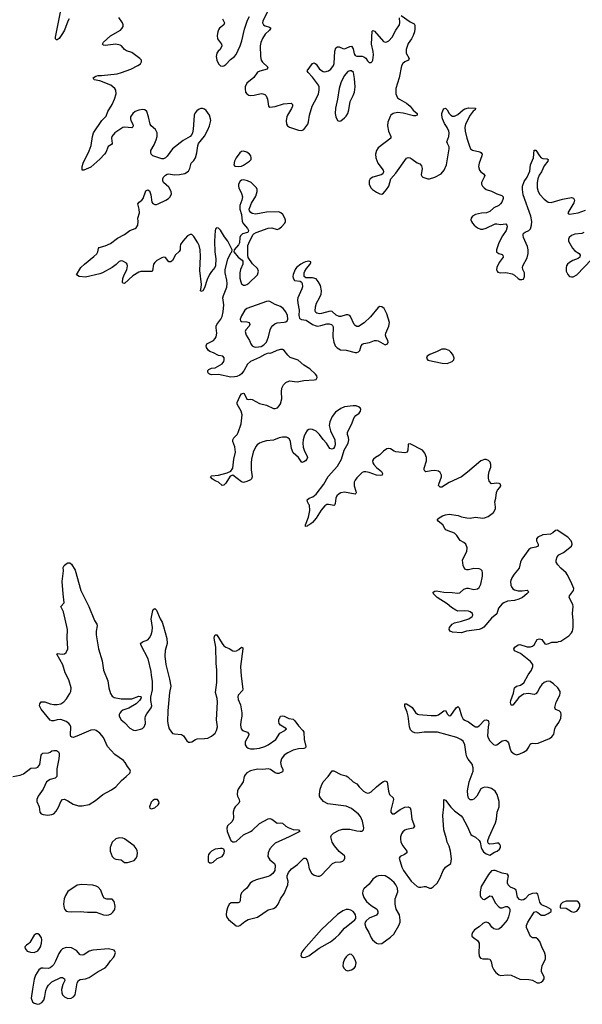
# Model space of a CAD drawing. Header units: inches. Extents: x 1550860 to 1685816, y 509127 to 640511.
# Tile 35 of 91: x 1641906 to 1648254, y 524362 to 535467. Entities that reach past the tile are written whole.
import ezdxf

# ---------------------------------------------------------------- set-up
doc = ezdxf.new("R2010")
doc.units = ezdxf.units.IN
doc.header["$MEASUREMENT"] = 0
doc.layers.add('B6542', color=7, linetype='Continuous')
doc.layers.add('B6543', color=7, linetype='Continuous')

msp = doc.modelspace()

# ---------------------------------------------------------------- linework, layer by layer
at = {"layer": 'B6542', "color": 6, "elevation": 400}
for points in [[(1641830, 526933), (1641910, 526945), (1641950, 526962), (1642030, 527026), (1642090, 527028), (1642110, 527036), (1642132, 527068), (1642150, 527171), (1642156, 527184), (1642167, 527193), (1642230, 527198), (1642250, 527206), (1642270, 527220), (1642290, 527226), (1642323, 527223), (1642343, 527210), (1642350, 527190), (1642350, 527170), (1642347, 527130), (1642324, 527016), (1642326, 526930), (1642308, 526912), (1642250, 526899), (1642210, 526870), (1642172, 526790), (1642115, 526710), (1642098, 526670), (1642100, 526650), (1642126, 526590), (1642135, 526530), (1642150, 526509), (1642170, 526501), (1642223, 526497), (1642270, 526502), (1642290, 526512), (1642318, 526542), (1642348, 526592), (1642370, 526651), (1642390, 526673), (1642410, 526675), (1642450, 526656), (1642510, 526619), (1642570, 526601), (1642610, 526602), (1642690, 526616), (1642761, 526659), (1642844, 526730), (1642941, 526779), (1642990, 526816), (1643053, 526887), (1643108, 526930), (1643150, 526970), (1643158, 526990), (1643150, 527010), (1643123, 527043), (1643096, 527090), (1643076, 527110), (1642981, 527181), (1642897, 527270), (1642850, 527370), (1642810, 527420), (1642769, 527450), (1642750, 527456), (1642710, 527455), (1642550, 527386), (1642510, 527372), (1642493, 527373), (1642484, 527384), (1642481, 527401), (1642483, 527490), (1642476, 527510), (1642461, 527530), (1642430, 527552), (1642370, 527574), (1642328, 527572), (1642290, 527560), (1642270, 527558), (1642250, 527566), (1642147, 527690), (1642129, 527730), (1642133, 527750), (1642150, 527774), (1642188, 527772), (1642250, 527750), (1642290, 527743), (1642330, 527742), (1642370, 527752), (1642405, 527775), (1642433, 527807), (1642473, 527867), (1642483, 527890), (1642486, 527930), (1642461, 528021), (1642420, 528100), (1642391, 528190), (1642326, 528310), (1642330, 528319), (1642390, 528312), (1642410, 528313), (1642431, 528329), (1642449, 528371), (1642443, 528497), (1642445, 528590), (1642402, 528790), (1642369, 528850), (1642409, 528891), (1642396, 528990), (1642385, 529130), (1642399, 529250), (1642397, 529290), (1642409, 529310), (1642429, 529330), (1642450, 529341), (1642470, 529341), (1642490, 529326), (1642530, 529258), (1642595, 529030), (1642687, 528850), (1642750, 528690), (1642778, 528650), (1642780, 528630), (1642770, 528570), (1642769, 528530), (1642797, 528370), (1642835, 528235), (1642853, 528130), (1642902, 528010), (1642911, 527930), (1642930, 527867), (1642950, 527836), (1642970, 527823), (1643050, 527807), (1643171, 527809), (1643250, 527836), (1643270, 527835), (1643276, 527830), (1643271, 527810), (1643257, 527790), (1643220, 527750), (1643138, 527702), (1643070, 527678), (1643050, 527666), (1643034, 527646), (1643029, 527630), (1643030, 527610), (1643050, 527572), (1643090, 527541), (1643150, 527478), (1643190, 527454), (1643210, 527449), (1643270, 527464), (1643290, 527473), (1643310, 527490), (1643326, 527530), (1643323, 527590), (1643326, 527610), (1643341, 527639), (1643390, 527706), (1643398, 527730), (1643387, 527790), (1643387, 527827), (1643403, 527910), (1643406, 528006), (1643393, 528070), (1643390, 528115), (1643357, 528257), (1643275, 528410), (1643269, 528430), (1643291, 528449), (1643350, 528474), (1643370, 528497), (1643390, 528530), (1643400, 528570), (1643403, 528610), (1643390, 528710), (1643410, 528802), (1643420, 528820), (1643430, 528826), (1643450, 528806), (1643490, 528710), (1643512, 528670), (1643530, 528623), (1643567, 528487), (1643568, 528430), (1643549, 528351), (1643544, 528290), (1643556, 528196), (1643598, 528030), (1643610, 527950), (1643597, 527877), (1643576, 527670), (1643574, 527550), (1643581, 527510), (1643594, 527470), (1643610, 527441), (1643630, 527418), (1643652, 527412), (1643730, 527406), (1643754, 527390), (1643792, 527332), (1643810, 527320), (1643830, 527317), (1643850, 527324), (1643890, 527350), (1643910, 527356), (1643990, 527358), (1644030, 527365), (1644070, 527385), (1644090, 527400), (1644110, 527421), (1644128, 527450), (1644138, 527490), (1644127, 527570), (1644137, 527770), (1644133, 527810), (1644117, 527877), (1644131, 527990), (1644130, 528130), (1644122, 528210), (1644119, 528390), (1644101, 528490), (1644102, 528510), (1644110, 528528), (1644130, 528530), (1644191, 528430), (1644210, 528404), (1644230, 528388), (1644270, 528374), (1644310, 528350), (1644330, 528346), (1644351, 528349), (1644378, 528362), (1644410, 528388), (1644422, 528382), (1644425, 528370), (1644398, 528170), (1644404, 528064), (1644423, 527917), (1644418, 527902), (1644372, 527850), (1644366, 527830), (1644370, 527801), (1644399, 527739), (1644414, 527650), (1644414, 527610), (1644400, 527550), (1644397, 527510), (1644403, 527470), (1644418, 527450), (1644476, 527430), (1644493, 527410), (1644488, 527390), (1644450, 527322), (1644450, 527290), (1644464, 527264), (1644483, 527250), (1644510, 527244), (1644550, 527243), (1644610, 527249), (1644670, 527269), (1644710, 527289), (1644795, 527350), (1644841, 527419), (1644897, 527450), (1644901, 527459), (1644918, 527470), (1644849, 527509), (1644835, 527530), (1644829, 527550), (1644829, 527570), (1644850, 527611), (1644870, 527615), (1644890, 527610), (1644944, 527584), (1644990, 527578), (1645010, 527559), (1645050, 527502), (1645101, 527450), (1645110, 527432), (1645117, 527350), (1645135, 527270), (1645130, 527255), (1645113, 527247), (1645050, 527243), (1644990, 527230), (1644930, 527199), (1644890, 527170), (1644860, 527130), (1644848, 527090), (1644855, 527050), (1644874, 527010), (1644875, 526990), (1644870, 526984), (1644830, 526965), (1644810, 526966), (1644790, 526974), (1644736, 527010), (1644710, 527019), (1644648, 527012), (1644590, 527013), (1644510, 526995), (1644470, 526972), (1644450, 526950), (1644440, 526930), (1644428, 526870), (1644371, 526790), (1644363, 526770), (1644360, 526730), (1644364, 526710), (1644384, 526670), (1644387, 526650), (1644378, 526630), (1644336, 526590), (1644324, 526570), (1644316, 526530), (1644319, 526470), (1644314, 526446), (1644299, 526421), (1644250, 526374), (1644242, 526350), (1644248, 526310), (1644276, 526236), (1644290, 526211), (1644310, 526193), (1644330, 526193), (1644350, 526199), (1644430, 526275), (1644510, 526310), (1644530, 526324), (1644610, 526400), (1644710, 526453), (1644730, 526456), (1644751, 526450), (1644810, 526405), (1644850, 526410), (1644870, 526404), (1644910, 526370), (1644936, 526356), (1644990, 526335), (1645052, 526330), (1645065, 526310), (1644947, 526250), (1644790, 526179), (1644757, 526150), (1644730, 526114), (1644709, 526070), (1644707, 526030), (1644715, 526010), (1644730, 525990), (1644779, 525950), (1644787, 525927), (1644784, 525870), (1644763, 525837), (1644730, 525811), (1644710, 525802), (1644574, 525766), (1644532, 525748), (1644508, 525730), (1644469, 525670), (1644430, 525641), (1644410, 525618), (1644399, 525590), (1644392, 525528), (1644386, 525514), (1644370, 525507), (1644293, 525507), (1644269, 525491), (1644249, 525451), (1644240, 525410), (1644236, 525376), (1644241, 525350), (1644260, 525320), (1644350, 525248), (1644370, 525242), (1644390, 525250), (1644445, 525295), (1644483, 525317), (1644590, 525343), (1644710, 525426), (1644770, 525441), (1644799, 525461), (1644821, 525490), (1644850, 525550), (1644888, 525610), (1644932, 525710), (1644934, 525750), (1644925, 525790), (1644925, 525810), (1644940, 525850), (1644971, 525890), (1645040, 525940), (1645110, 526009), (1645130, 526010), (1645148, 525988), (1645162, 525950), (1645172, 525890), (1645200, 525840), (1645230, 525817), (1645270, 525807), (1645290, 525808), (1645310, 525818), (1645435, 525950), (1645470, 525966), (1645530, 525970), (1645550, 525977), (1645565, 525990), (1645574, 526010), (1645575, 526030), (1645570, 526038), (1645510, 526087), (1645456, 526150), (1645431, 526190), (1645418, 526250), (1645424, 526270), (1645446, 526294), (1645510, 526327), (1645550, 526337), (1645630, 526339), (1645710, 526319), (1645746, 526314), (1645770, 526316), (1645786, 526330), (1645787, 526353), (1645772, 526428), (1645750, 526481), (1645730, 526505), (1645650, 526569), (1645590, 526598), (1645384, 526624), (1645333, 526650), (1645298, 526690), (1645290, 526710), (1645287, 526733), (1645297, 526790), (1645310, 526830), (1645330, 526870), (1645386, 526930), (1645430, 526994), (1645450, 526995), (1645530, 526952), (1645590, 526938), (1645609, 526929), (1645670, 526871), (1645710, 526850), (1645736, 526816), (1645786, 526766), (1645810, 526749), (1645830, 526742), (1645850, 526747), (1645870, 526759), (1645930, 526816), (1645990, 526865), (1646010, 526876), (1646030, 526881), (1646038, 526878), (1646051, 526870), (1646067, 526767), (1646077, 526730), (1646119, 526690), (1646125, 526670), (1646094, 526550), (1646095, 526530), (1646108, 526510), (1646130, 526510), (1646200, 526560), (1646250, 526585), (1646290, 526590), (1646310, 526577), (1646320, 526550), (1646331, 526451), (1646360, 526370), (1646345, 526350), (1646270, 526335), (1646250, 526325), (1646230, 526308), (1646215, 526285), (1646203, 526250), (1646201, 526230), (1646207, 526190), (1646230, 526148), (1646273, 526090), (1646274, 526070), (1646249, 526051), (1646198, 526030), (1646186, 526010), (1646216, 525910), (1646238, 525870), (1646322, 525750), (1646390, 525691), (1646410, 525683), (1646430, 525682), (1646470, 525690), (1646489, 525689), (1646530, 525671), (1646550, 525673), (1646570, 525686), (1646615, 525730), (1646648, 525790), (1646684, 525870), (1646710, 525907), (1646772, 525950), (1646778, 526002), (1646768, 526088), (1646750, 526144), (1646727, 526190), (1646720, 526230), (1646690, 526330), (1646681, 526490), (1646690, 526590), (1646690, 526672), (1646710, 526666), (1646770, 526585), (1646810, 526543), (1646886, 526486), (1646902, 526470), (1646955, 526370), (1646996, 526276), (1647010, 526265), (1647050, 526248), (1647091, 526210), (1647101, 526190), (1647111, 526130), (1647119, 526110), (1647140, 526080), (1647170, 526058), (1647210, 526045), (1647263, 526077), (1647292, 526090), (1647318, 526110), (1647330, 526130), (1647330, 526150), (1647324, 526164), (1647310, 526178), (1647290, 526181), (1647250, 526172), (1647210, 526169), (1647197, 526177), (1647189, 526190), (1647189, 526210), (1647202, 526250), (1647275, 526410), (1647284, 526450), (1647292, 526530), (1647314, 526590), (1647317, 526610), (1647315, 526650), (1647292, 526730), (1647270, 526766), (1647230, 526795), (1647190, 526809), (1647150, 526810), (1647130, 526805), (1647110, 526791), (1647062, 526710), (1647030, 526677), (1647010, 526667), (1646990, 526668), (1646970, 526687), (1646961, 526721), (1646960, 526770), (1646977, 526870), (1647021, 526990), (1647023, 527030), (1647010, 527070), (1646966, 527126), (1646952, 527152), (1646943, 527183), (1646930, 527290), (1646910, 527328), (1646883, 527350), (1646839, 527370), (1646620, 527430), (1646470, 527433), (1646390, 527421), (1646364, 527424), (1646336, 527436), (1646316, 527456), (1646302, 527490), (1646289, 527610), (1646278, 527658), (1646250, 527721), (1646250, 527750), (1646270, 527749), (1646309, 527730), (1646333, 527710), (1646372, 527652), (1646395, 527635), (1646410, 527629), (1646550, 527619), (1646610, 527620), (1646630, 527625), (1646690, 527672), (1646710, 527674), (1646734, 527634), (1646750, 527616), (1646770, 527620), (1646830, 527707), (1646850, 527720), (1646865, 527705), (1646890, 527616), (1646910, 527578), (1646927, 527567), (1646970, 527549), (1647030, 527501), (1647050, 527493), (1647070, 527493), (1647090, 527504), (1647150, 527565), (1647170, 527572), (1647190, 527562), (1647197, 527550), (1647199, 527530), (1647190, 527490), (1647185, 527390), (1647190, 527369), (1647210, 527333), (1647250, 527294), (1647270, 527286), (1647290, 527290), (1647350, 527332), (1647370, 527339), (1647390, 527340), (1647410, 527327), (1647421, 527310), (1647438, 527238), (1647450, 527212), (1647485, 527185), (1647510, 527177), (1647550, 527186), (1647590, 527205), (1647628, 527230), (1647650, 527262), (1647664, 527296), (1647675, 527305), (1647690, 527308), (1647730, 527303), (1647754, 527306), (1647882, 527358), (1647910, 527377), (1647933, 527410), (1647942, 527470), (1647950, 527488), (1647990, 527539), (1648010, 527590), (1648015, 527630), (1648010, 527654), (1647993, 527670), (1647950, 527687), (1647945, 527710), (1647958, 527770), (1648000, 527850), (1648004, 527870), (1648002, 527890), (1647978, 527930), (1647930, 527978), (1647890, 528002), (1647870, 528006), (1647850, 528002), (1647823, 527990), (1647797, 527970), (1647769, 527931), (1647750, 527888), (1647730, 527863), (1647710, 527855), (1647646, 527866), (1647590, 527858), (1647537, 527823), (1647470, 527736), (1647450, 527735), (1647445, 527765), (1647449, 527790), (1647479, 527870), (1647489, 527931), (1647510, 527949), (1647557, 527963), (1647592, 527988), (1647641, 528079), (1647681, 528130), (1647697, 528170), (1647694, 528194), (1647670, 528227), (1647557, 528317), (1647490, 528350), (1647482, 528370), (1647493, 528390), (1647530, 528417), (1647550, 528419), (1647630, 528392), (1647670, 528395), (1647690, 528403), (1647710, 528418), (1647745, 528475), (1647770, 528485), (1647797, 528477), (1647830, 528428), (1647850, 528422), (1647877, 528430), (1647910, 528448), (1647970, 528447), (1647990, 528452), (1648010, 528459), (1648101, 528519), (1648133, 528550), (1648143, 528570), (1648150, 528610), (1648151, 528689), (1648141, 528770), (1648150, 528850), (1648147, 528870), (1648107, 528950), (1648109, 528970), (1648154, 529030), (1648157, 529050), (1648125, 529130), (1648083, 529210), (1648070, 529230), (1648010, 529281), (1647978, 529318), (1647960, 529350), (1647958, 529370), (1647970, 529410), (1647988, 529432), (1648041, 529459), (1648130, 529530), (1648139, 529550), (1648136, 529570), (1648127, 529590), (1648090, 529630), (1647970, 529708), (1647950, 529704), (1647922, 529678), (1647896, 529664), (1647810, 529657), (1647750, 529631), (1647737, 529610), (1647737, 529603), (1647738, 529590), (1647757, 529550), (1647756, 529530), (1647730, 529517), (1647674, 529506), (1647649, 529490), (1647570, 529383), (1647555, 529350), (1647541, 529279), (1647485, 529215), (1647460, 529170), (1647445, 529130), (1647447, 529090), (1647454, 529070), (1647470, 529049), (1647490, 529036), (1647530, 529025), (1647575, 529025), (1647632, 529032), (1647642, 529022), (1647646, 529010), (1647629, 528990), (1647580, 528950), (1647539, 528930), (1647490, 528917), (1647410, 528907), (1647370, 528891), (1647350, 528877), (1647308, 528830), (1647290, 528764), (1647230, 528717), (1647143, 528617), (1647121, 528599), (1647090, 528590), (1646946, 528570), (1646890, 528553), (1646790, 528560), (1646764, 528570), (1646752, 528590), (1646756, 528610), (1646785, 528650), (1646810, 528664), (1646890, 528682), (1646972, 528710), (1647010, 528737), (1647018, 528750), (1647014, 528770), (1646990, 528790), (1646970, 528795), (1646930, 528799), (1646850, 528797), (1646826, 528806), (1646779, 528839), (1646730, 528880), (1646616, 528950), (1646576, 528990), (1646569, 529010), (1646590, 529022), (1646610, 529024), (1646690, 529009), (1646787, 529007), (1646850, 528998), (1646870, 529004), (1646917, 529043), (1646950, 529056), (1646970, 529057), (1647030, 529039), (1647070, 529046), (1647090, 529061), (1647110, 529100), (1647129, 529189), (1647129, 529229), (1647122, 529250), (1647110, 529266), (1647090, 529274), (1647030, 529276), (1646970, 529262), (1646950, 529261), (1646930, 529271), (1646911, 529310), (1646903, 529370), (1646916, 529404), (1646952, 529470), (1646954, 529510), (1646939, 529550), (1646915, 529570), (1646874, 529594), (1646839, 529650), (1646810, 529677), (1646741, 529701), (1646715, 529715), (1646702, 529730), (1646681, 529770), (1646629, 529810), (1646617, 529830), (1646639, 529850), (1646678, 529870), (1646710, 529882), (1646750, 529889), (1646853, 529873), (1646890, 529858), (1646950, 529847), (1646990, 529845), (1647050, 529857), (1647130, 529846), (1647150, 529848), (1647190, 529865), (1647251, 529910), (1647273, 529950), (1647276, 529970), (1647272, 530000)], [(1645386, 530000), (1645370, 529997), (1645350, 529984), (1645306, 529934), (1645250, 529846), (1645210, 529797), (1645190, 529779), (1645157, 529763), (1645150, 529754), (1645130, 529749), (1645130, 529770), (1645163, 529857), (1645178, 529930), (1645176, 529990), (1645170, 530000)], [(1645461, 530000), (1645457, 529990), (1645450, 529986), (1645393, 530000)]]:
    msp.add_lwpolyline(points, dxfattribs=at)
for points in [[(1643450, 526673), (1643427, 526670), (1643410, 526662), (1643390, 526641), (1643371, 526590), (1643375, 526575), (1643390, 526568), (1643430, 526578), (1643469, 526610), (1643478, 526630), (1643475, 526650), (1643459, 526670)], [(1643030, 526238), (1642990, 526230), (1642950, 526190), (1642925, 526130), (1642925, 526090), (1642949, 526029), (1642970, 526007), (1642990, 525998), (1643050, 525990), (1643090, 525963), (1643122, 525962), (1643150, 525967), (1643196, 525984), (1643220, 526010), (1643230, 526036), (1643235, 526070), (1643232, 526092), (1643220, 526120), (1643196, 526150), (1643090, 526228), (1643070, 526234)], [(1644170, 526120), (1644110, 526111), (1644070, 526091), (1644050, 526072), (1644038, 526050), (1644034, 526030), (1644031, 525991), (1644033, 525973), (1644050, 525959), (1644070, 525956), (1644090, 525965), (1644135, 526005), (1644190, 526030), (1644204, 526050), (1644212, 526072), (1644216, 526090), (1644209, 526110), (1644190, 526120)], [(1645990, 525814), (1645955, 525810), (1645930, 525802), (1645890, 525773), (1645850, 525716), (1645790, 525665), (1645777, 525643), (1645774, 525610), (1645790, 525567), (1645820, 525520), (1645870, 525477), (1645930, 525439), (1645939, 525430), (1645945, 525410), (1645945, 525390), (1645931, 525369), (1645850, 525332), (1645815, 525305), (1645804, 525290), (1645800, 525270), (1645810, 525230), (1645846, 525170), (1645870, 525110), (1645888, 525090), (1645931, 525050), (1645950, 525043), (1645990, 525048), (1646090, 525119), (1646126, 525154), (1646185, 525250), (1646198, 525290), (1646199, 525310), (1646192, 525370), (1646155, 525435), (1646143, 525490), (1646144, 525550), (1646172, 525630), (1646168, 525670), (1646150, 525708), (1646130, 525735), (1646079, 525779), (1646030, 525810)], [(1647250, 525872), (1647230, 525867), (1647195, 525825), (1647113, 525690), (1647100, 525630), (1647102, 525590), (1647109, 525570), (1647130, 525547), (1647150, 525545), (1647210, 525587), (1647230, 525583), (1647244, 525564), (1647270, 525508), (1647310, 525460), (1647330, 525450), (1647350, 525450), (1647390, 525464), (1647410, 525465), (1647430, 525450), (1647435, 525435), (1647435, 525410), (1647421, 525350), (1647405, 525310), (1647333, 525227), (1647310, 525211), (1647286, 525206), (1647254, 525214), (1647233, 525233), (1647210, 525266), (1647190, 525282), (1647170, 525288), (1647154, 525286), (1647130, 525274), (1647090, 525234), (1647039, 525201), (1647013, 525170), (1647007, 525150), (1647009, 525129), (1647028, 525110), (1647070, 525082), (1647080, 525070), (1647088, 525050), (1647090, 525030), (1647085, 524945), (1647090, 524905), (1647104, 524884), (1647130, 524873), (1647190, 524876), (1647210, 524870), (1647226, 524846), (1647238, 524790), (1647256, 524750), (1647279, 524719), (1647313, 524693), (1647330, 524687), (1647410, 524694), (1647450, 524692), (1647550, 524647), (1647650, 524642), (1647690, 524633), (1647745, 524605), (1647770, 524605), (1647790, 524610), (1647810, 524625), (1647825, 524650), (1647823, 524670), (1647792, 524730), (1647792, 524752), (1647802, 524798), (1647838, 524870), (1647839, 524910), (1647826, 524950), (1647799, 524999), (1647774, 525070), (1647750, 525098), (1647732, 525110), (1647690, 525112), (1647670, 525126), (1647624, 525230), (1647624, 525250), (1647640, 525290), (1647710, 525401), (1647730, 525408), (1647750, 525399), (1647789, 525369), (1647830, 525367), (1647870, 525385), (1647903, 525410), (1647901, 525430), (1647850, 525461), (1647801, 525481), (1647790, 525490), (1647775, 525515), (1647750, 525605), (1647734, 525614), (1647690, 525612), (1647650, 525596), (1647610, 525552), (1647590, 525539), (1647570, 525537), (1647545, 525545), (1647522, 525570), (1647506, 525650), (1647490, 525666), (1647443, 525683), (1647417, 525710), (1647410, 525730), (1647410, 525750), (1647421, 525810), (1647410, 525830), (1647350, 525841), (1647270, 525870)], [(1642608, 525712), (1642555, 525705), (1642450, 525633), (1642422, 525590), (1642407, 525550), (1642402, 525490), (1642408, 525448), (1642417, 525430), (1642432, 525412), (1642450, 525407), (1642485, 525405), (1642590, 525410), (1642670, 525401), (1642770, 525401), (1642850, 525372), (1642890, 525367), (1642910, 525370), (1642937, 525383), (1642958, 525402), (1642979, 525430), (1642982, 525470), (1642970, 525522), (1642950, 525547), (1642890, 525548), (1642860, 525560), (1642844, 525584), (1642820, 525650), (1642790, 525682), (1642770, 525694), (1642730, 525704)], [(1648170, 525526), (1648070, 525525), (1648030, 525512), (1648013, 525490), (1648004, 525470), (1648002, 525450), (1648070, 525446), (1648130, 525408), (1648150, 525401), (1648170, 525404), (1648190, 525413), (1648207, 525430), (1648219, 525450), (1648225, 525470), (1648224, 525490), (1648210, 525514), (1648190, 525524)], [(1645615, 525430), (1645590, 525430), (1645550, 525417), (1645490, 525373), (1645310, 525206), (1645110, 524982), (1645088, 524950), (1645080, 524930), (1645079, 524910), (1645090, 524893), (1645110, 524889), (1645130, 524892), (1645170, 524910), (1645283, 524997), (1645413, 525067), (1645470, 525110), (1645510, 525150), (1645570, 525221), (1645687, 525313), (1645697, 525330), (1645700, 525350), (1645696, 525370), (1645685, 525390), (1645668, 525408), (1645642, 525422)], [(1642110, 525156), (1642090, 525155), (1642070, 525140), (1642020, 525060), (1642010, 525047), (1641983, 525030), (1641965, 525010), (1641968, 524990), (1641990, 524963), (1642029, 524951), (1642070, 524948), (1642110, 524966), (1642130, 524990), (1642141, 525010), (1642153, 525050), (1642155, 525090), (1642151, 525111), (1642130, 525144)], [(1642430, 525002), (1642390, 524988), (1642370, 524970), (1642346, 524934), (1642310, 524850), (1642290, 524812), (1642270, 524790), (1642250, 524772), (1642230, 524766), (1642170, 524771), (1642150, 524768), (1642123, 524750), (1642083, 524690), (1642070, 524645), (1642050, 524534), (1642037, 524430), (1642050, 524390), (1642070, 524375), (1642110, 524362), (1642130, 524366), (1642156, 524384), (1642178, 524410), (1642191, 524449), (1642201, 524519), (1642212, 524548), (1642230, 524576), (1642270, 524617), (1642370, 524663), (1642390, 524664), (1642413, 524650), (1642414, 524630), (1642394, 524586), (1642378, 524530), (1642380, 524490), (1642389, 524469), (1642410, 524445), (1642450, 524429), (1642487, 524433), (1642514, 524446), (1642531, 524470), (1642556, 524604), (1642571, 524629), (1642590, 524641), (1642650, 524651), (1642690, 524666), (1642790, 524731), (1642870, 524772), (1642898, 524802), (1642929, 524851), (1642965, 524890), (1642977, 524910), (1642986, 524946), (1642981, 524961), (1642970, 524972), (1642908, 524988), (1642730, 524974), (1642690, 524963), (1642630, 524920), (1642610, 524915), (1642590, 524921), (1642547, 524970), (1642490, 524998)], [(1645630, 524927), (1645610, 524918), (1645590, 524898), (1645572, 524870), (1645555, 524830), (1645553, 524793), (1645565, 524765), (1645587, 524747), (1645610, 524741), (1645650, 524749), (1645678, 524770), (1645694, 524790), (1645700, 524810), (1645701, 524830), (1645690, 524865), (1645670, 524905), (1645650, 524925)]]:
    msp.add_lwpolyline(points, close=True, dxfattribs=at)
at = {"layer": 'B6543', "color": 6, "elevation": 400}
for points in [[(1642464, 535476), (1642449, 535450), (1642413, 535350), (1642390, 535311), (1642350, 535254), (1642330, 535238), (1642320, 535240), (1642310, 535249), (1642311, 535271), (1642367, 535550)], [(1645170, 530000), (1645154, 530030), (1645151, 530050), (1645171, 530069), (1645214, 530086), (1645250, 530115), (1645339, 530230), (1645387, 530313), (1645490, 530430), (1645538, 530510), (1645567, 530610), (1645612, 530690), (1645619, 530730), (1645616, 530756), (1645605, 530790), (1645605, 530810), (1645611, 530830), (1645650, 530902), (1645681, 530979), (1645699, 531001), (1645736, 531030), (1645751, 531050), (1645755, 531070), (1645748, 531090), (1645730, 531102), (1645702, 531110), (1645670, 531111), (1645570, 531099), (1645530, 531083), (1645470, 531039), (1645430, 530990), (1645405, 530930), (1645398, 530890), (1645411, 530831), (1645461, 530730), (1645464, 530670), (1645458, 530650), (1645445, 530630), (1645430, 530623), (1645406, 530630), (1645367, 530690), (1645330, 530732), (1645290, 530789), (1645250, 530825), (1645210, 530845), (1645190, 530849), (1645170, 530846), (1645150, 530833), (1645130, 530805), (1645115, 530770), (1645105, 530730), (1645101, 530690), (1645105, 530645), (1645120, 530600), (1645147, 530550), (1645152, 530530), (1645145, 530510), (1645130, 530492), (1645110, 530480), (1645090, 530473), (1645050, 530530), (1644990, 530582), (1644973, 530630), (1644962, 530710), (1644950, 530736), (1644932, 530752), (1644918, 530758), (1644870, 530759), (1644834, 530750), (1644770, 530723), (1644690, 530716), (1644650, 530707), (1644610, 530690), (1644587, 530673), (1644570, 530652), (1644540, 530590), (1644520, 530510), (1644516, 530470), (1644517, 530390), (1644529, 530310), (1644521, 530290), (1644510, 530278), (1644470, 530259), (1644430, 530248), (1644410, 530255), (1644310, 530330), (1644282, 530318), (1644230, 530240), (1644210, 530217), (1644190, 530213), (1644150, 530249), (1644110, 530266), (1644078, 530290), (1644059, 530310), (1644070, 530321), (1644150, 530330), (1644245, 530355), (1644290, 530376), (1644311, 530410), (1644322, 530510), (1644340, 530590), (1644334, 530650), (1644310, 530710), (1644312, 530730), (1644322, 530750), (1644361, 530790), (1644371, 530810), (1644406, 530910), (1644417, 531010), (1644406, 531050), (1644359, 531130), (1644359, 531150), (1644390, 531216), (1644410, 531246), (1644430, 531255), (1644438, 531250), (1644470, 531187), (1644490, 531182), (1644510, 531188), (1644530, 531184), (1644610, 531138), (1644690, 531119), (1644770, 531080), (1644790, 531080), (1644815, 531090), (1644835, 531110), (1644850, 531134), (1644865, 531190), (1644860, 531270), (1644864, 531310), (1644882, 531350), (1644910, 531376), (1644950, 531392), (1645036, 531384), (1645110, 531399), (1645230, 531403), (1645250, 531410), (1645261, 531430), (1645257, 531450), (1645243, 531470), (1645181, 531530), (1645110, 531570), (1645046, 531626), (1644958, 531658), (1644930, 531682), (1644890, 531734), (1644870, 531746), (1644850, 531748), (1644806, 531734), (1644750, 531708), (1644730, 531702), (1644710, 531704), (1644670, 531692), (1644610, 531656), (1644510, 531613), (1644478, 531582), (1644435, 531505), (1644410, 531473), (1644390, 531458), (1644356, 531444), (1644330, 531437), (1644290, 531435), (1644150, 531465), (1644070, 531461), (1644047, 531467), (1644036, 531476), (1644028, 531490), (1644030, 531510), (1644040, 531520), (1644070, 531535), (1644110, 531542), (1644190, 531586), (1644208, 531610), (1644214, 531630), (1644213, 531653), (1644199, 531670), (1644150, 531679), (1644093, 531710), (1644050, 531724), (1644035, 531735), (1644013, 531770), (1644008, 531790), (1644018, 531810), (1644094, 531850), (1644112, 531870), (1644123, 531890), (1644131, 531930), (1644121, 531990), (1644122, 532010), (1644129, 532030), (1644176, 532090), (1644190, 532120), (1644203, 532170), (1644211, 532250), (1644198, 532330), (1644204, 532356), (1644242, 532450), (1644246, 532490), (1644244, 532530), (1644223, 532610), (1644226, 532650), (1644256, 532764), (1644290, 532839), (1644301, 532850), (1644304, 532870), (1644256, 532970), (1644217, 533017), (1644170, 533092), (1644150, 533114), (1644130, 533121), (1644124, 533116), (1644115, 533105), (1644110, 533088), (1644103, 532970), (1644109, 532850), (1644120, 532770), (1644115, 532690), (1644107, 532670), (1644070, 532628), (1644047, 532593), (1644022, 532538), (1643990, 532442), (1643973, 532410), (1643950, 532401), (1643945, 532410), (1643955, 532445), (1643959, 532481), (1643937, 532637), (1643946, 532794), (1643941, 532870), (1643930, 532919), (1643915, 532950), (1643870, 533023), (1643850, 533043), (1643843, 533043), (1643830, 533044), (1643801, 533030), (1643745, 532970), (1643720, 532930), (1643716, 532910), (1643716, 532870), (1643707, 532853), (1643665, 532815), (1643630, 532750), (1643610, 532734), (1643590, 532737), (1643550, 532786), (1643530, 532789), (1643510, 532782), (1643453, 532750), (1643429, 532730), (1643416, 532710), (1643405, 532635), (1643395, 532625), (1643273, 532627), (1643250, 532621), (1643184, 532576), (1643090, 532492), (1643070, 532494), (1643065, 532505), (1643069, 532549), (1643084, 532590), (1643114, 532646), (1643124, 532690), (1643118, 532710), (1643110, 532719), (1643070, 532744), (1643050, 532747), (1643030, 532738), (1642995, 532705), (1642950, 532673), (1642840, 532610), (1642810, 532599), (1642650, 532564), (1642578, 532570), (1642546, 532590), (1642594, 532670), (1642636, 532710), (1642744, 532796), (1642775, 532825), (1642786, 532850), (1642794, 532886), (1642803, 532897), (1642870, 532917), (1642930, 532943), (1643010, 533002), (1643090, 533044), (1643150, 533089), (1643210, 533110), (1643220, 533120), (1643238, 533150), (1643242, 533190), (1643240, 533230), (1643256, 533290), (1643254, 533330), (1643240, 533390), (1643255, 533410), (1643283, 533430), (1643300, 533450), (1643330, 533536), (1643350, 533548), (1643370, 533536), (1643384, 533490), (1643398, 533410), (1643410, 533392), (1643430, 533384), (1643450, 533384), (1643470, 533391), (1643555, 533430), (1643586, 533450), (1643605, 533470), (1643617, 533503), (1643615, 533530), (1643590, 533576), (1643530, 533630), (1643522, 533650), (1643522, 533670), (1643530, 533690), (1643550, 533712), (1643570, 533724), (1643590, 533728), (1643650, 533717), (1643710, 533722), (1643770, 533733), (1643810, 533758), (1643827, 533790), (1643840, 533850), (1643870, 533880), (1643891, 533910), (1643905, 533965), (1643916, 534044), (1643925, 534070), (1643990, 534154), (1644030, 534224), (1644049, 534270), (1644062, 534330), (1644060, 534350), (1644046, 534390), (1644010, 534441), (1643990, 534457), (1643970, 534464), (1643950, 534464), (1643930, 534457), (1643903, 534437), (1643885, 534415), (1643876, 534390), (1643862, 534230), (1643855, 534190), (1643847, 534170), (1643830, 534150), (1643750, 534103), (1643630, 534010), (1643570, 533927), (1643550, 533907), (1643530, 533898), (1643510, 533898), (1643410, 533930), (1643390, 533950), (1643384, 533970), (1643386, 533990), (1643425, 534055), (1643447, 534110), (1643457, 534150), (1643457, 534190), (1643438, 534230), (1643390, 534270), (1643377, 534290), (1643361, 534370), (1643339, 534430), (1643318, 534450), (1643290, 534455), (1643250, 534446), (1643210, 534430), (1643182, 534410), (1643157, 534370), (1643155, 534350), (1643161, 534330), (1643182, 534290), (1643188, 534270), (1643183, 534257), (1643170, 534248), (1643090, 534253), (1643070, 534249), (1642978, 534190), (1642946, 534150), (1642940, 534130), (1642950, 534070), (1642941, 534059), (1642905, 534035), (1642878, 533970), (1642862, 533950), (1642810, 533895), (1642710, 533803), (1642630, 533770), (1642610, 533770), (1642609, 533809), (1642622, 533850), (1642691, 533989), (1642713, 534047), (1642729, 534151), (1642740, 534190), (1642831, 534329), (1642880, 534380), (1642902, 534430), (1642951, 534510), (1642975, 534570), (1642993, 534630), (1642992, 534670), (1642981, 534690), (1642933, 534730), (1642810, 534777), (1642745, 534790), (1642735, 534810), (1642764, 534830), (1642790, 534837), (1642830, 534837), (1643004, 534856), (1643055, 534870), (1643160, 534910), (1643240, 534950), (1643269, 534970), (1643282, 534990), (1643279, 535010), (1643260, 535030), (1643170, 535096), (1643110, 535116), (1643090, 535131), (1643054, 535170), (1643039, 535179), (1642989, 535189), (1642870, 535177), (1642850, 535179), (1642841, 535190), (1642850, 535212), (1642930, 535283), (1643043, 535350), (1643064, 535370), (1643073, 535390), (1643072, 535410), (1643065, 535430), (1643023, 535490)], [(1644195, 535475), (1644215, 535430), (1644211, 535410), (1644162, 535370), (1644150, 535353), (1644140, 535330), (1644133, 535290), (1644139, 535250), (1644182, 535190), (1644185, 535170), (1644169, 535131), (1644145, 535110), (1644131, 535090), (1644123, 535050), (1644132, 535010), (1644150, 534970), (1644170, 534948), (1644190, 534942), (1644210, 534948), (1644230, 534963), (1644284, 535016), (1644330, 535050), (1644350, 535075), (1644394, 535170), (1644413, 535230), (1644441, 535359), (1644477, 535463), (1644498, 535502)], [(1644701, 535559), (1644649, 535449), (1644647, 535430), (1644655, 535410), (1644677, 535397), (1644723, 535383), (1644740, 535370), (1644725, 535350), (1644677, 535303), (1644644, 535256), (1644626, 535210), (1644620, 535170), (1644622, 535050), (1644631, 535011), (1644647, 534987), (1644707, 534930), (1644698, 534910), (1644615, 534885), (1644590, 534873), (1644546, 534814), (1644470, 534749), (1644450, 534711), (1644448, 534688), (1644453, 534650), (1644467, 534630), (1644490, 534617), (1644512, 534612), (1644550, 534615), (1644630, 534633), (1644650, 534632), (1644670, 534624), (1644687, 534607), (1644703, 534570), (1644712, 534492), (1644730, 534480), (1644790, 534486), (1644884, 534516), (1644970, 534526), (1644985, 534510), (1644983, 534490), (1644974, 534466), (1644928, 534390), (1644920, 534370), (1644912, 534330), (1644917, 534290), (1644929, 534269), (1644950, 534256), (1645050, 534220), (1645090, 534215), (1645110, 534230), (1645155, 534290), (1645164, 534316), (1645175, 534390), (1645204, 534490), (1645259, 534590), (1645276, 534630), (1645285, 534670), (1645284, 534710), (1645277, 534730), (1645210, 534817), (1645159, 534870), (1645151, 534890), (1645210, 534974), (1645230, 534981), (1645250, 534964), (1645290, 534910), (1645330, 534884), (1645350, 534880), (1645390, 534889), (1645418, 534910), (1645447, 534950), (1645453, 534973), (1645460, 535110), (1645471, 535149), (1645490, 535162), (1645510, 535161), (1645550, 535142), (1645570, 535139), (1645590, 535144), (1645630, 535165), (1645650, 535169), (1645670, 535138), (1645681, 535081), (1645690, 535063), (1645710, 535054), (1645770, 535055), (1645790, 535049), (1645812, 535032), (1645830, 535004), (1645850, 534984), (1645870, 534982), (1645884, 534996), (1645890, 535010), (1645896, 535070), (1645894, 535106), (1645876, 535190), (1645883, 535337), (1645890, 535345), (1645910, 535336), (1646010, 535221), (1646030, 535214), (1646050, 535217), (1646070, 535227), (1646110, 535270), (1646150, 535350), (1646190, 535410), (1646194, 535434), (1646191, 535489)], [(1646210, 535512), (1646310, 535442), (1646358, 535418), (1646364, 535404), (1646364, 535364), (1646360, 535330), (1646347, 535290), (1646327, 535250), (1646290, 535198), (1646268, 535130), (1646268, 535088), (1646301, 535030), (1646291, 535010), (1646250, 534990), (1646230, 534972), (1646214, 534946), (1646186, 534810), (1646150, 534690), (1646150, 534630), (1646156, 534610), (1646170, 534586), (1646190, 534570), (1646270, 534524), (1646310, 534493), (1646347, 534447), (1646390, 534410), (1646390, 534390), (1646370, 534382), (1646350, 534383), (1646234, 534414), (1646170, 534419), (1646121, 534410), (1646094, 534390), (1646084, 534376), (1646061, 534310), (1646055, 534270), (1646066, 534210), (1646095, 534150), (1646095, 534130), (1645950, 534020), (1645931, 533990), (1645922, 533950), (1645923, 533910), (1645948, 533850), (1646006, 533770), (1646011, 533749), (1646004, 533730), (1645985, 533715), (1645890, 533691), (1645861, 533670), (1645850, 533650), (1645848, 533610), (1645867, 533570), (1645888, 533550), (1645930, 533521), (1645970, 533501), (1645990, 533500), (1646010, 533510), (1646045, 533550), (1646071, 533590), (1646092, 533670), (1646150, 533734), (1646270, 533905), (1646290, 533914), (1646310, 533909), (1646335, 533895), (1646390, 533854), (1646420, 533840), (1646440, 533820), (1646446, 533790), (1646437, 533717), (1646443, 533703), (1646455, 533690), (1646510, 533671), (1646530, 533670), (1646590, 533689), (1646660, 533730), (1646696, 533770), (1646721, 533830), (1646752, 534010), (1646750, 534034), (1646731, 534070), (1646726, 534090), (1646746, 534150), (1646751, 534189), (1646748, 534210), (1646730, 534250), (1646697, 534297), (1646675, 534350), (1646667, 534390), (1646669, 534410), (1646682, 534450), (1646690, 534462), (1646710, 534469), (1646730, 534449), (1646750, 534410), (1646769, 534389), (1646790, 534380), (1646810, 534380), (1646850, 534399), (1646910, 534449), (1646930, 534460), (1646970, 534473), (1647050, 534470), (1647043, 534450), (1647024, 534436), (1646989, 534391), (1646936, 534290), (1646930, 534250), (1646932, 534210), (1646950, 534129), (1646979, 534039), (1646993, 534010), (1647014, 533994), (1647097, 533977), (1647110, 533970), (1647122, 533950), (1647120, 533930), (1647089, 533850), (1647081, 533810), (1647093, 533770), (1647110, 533750), (1647137, 533730), (1647152, 533710), (1647148, 533690), (1647126, 533654), (1647117, 533630), (1647117, 533610), (1647126, 533590), (1647145, 533570), (1647170, 533553), (1647230, 533533), (1647290, 533503), (1647344, 533484), (1647360, 533470), (1647362, 533450), (1647345, 533410), (1647330, 533388), (1647310, 533372), (1647257, 533343), (1647210, 533302), (1647173, 533287), (1647115, 533285), (1647048, 533270), (1647013, 533250), (1647000, 533230), (1646997, 533210), (1647002, 533190), (1647014, 533170), (1647033, 533150), (1647070, 533120), (1647105, 533105), (1647130, 533105), (1647170, 533114), (1647270, 533165), (1647290, 533166), (1647330, 533156), (1647390, 533164), (1647402, 533150), (1647405, 533130), (1647394, 533090), (1647353, 533030), (1647312, 532950), (1647285, 532870), (1647285, 532850), (1647290, 532843), (1647310, 532830), (1647350, 532817), (1647357, 532810), (1647359, 532790), (1647317, 532730), (1647289, 532670), (1647287, 532647), (1647292, 532630), (1647301, 532621), (1647330, 532610), (1647390, 532614), (1647462, 532602), (1647490, 532586), (1647530, 532546), (1647550, 532538), (1647570, 532535), (1647590, 532542), (1647603, 532570), (1647601, 532610), (1647583, 532650), (1647580, 532670), (1647583, 532690), (1647630, 532779), (1647642, 532830), (1647643, 532870), (1647636, 532910), (1647590, 533010), (1647586, 533034), (1647588, 533050), (1647598, 533062), (1647610, 533071), (1647652, 533088), (1647670, 533107), (1647682, 533150), (1647684, 533190), (1647674, 533250), (1647586, 533490), (1647578, 533550), (1647577, 533590), (1647597, 533643), (1647630, 533691), (1647662, 533758), (1647670, 533830), (1647702, 533910), (1647710, 533996), (1647730, 533995), (1647770, 533930), (1647790, 533910), (1647810, 533901), (1647856, 533896), (1647868, 533890), (1647864, 533870), (1647822, 533818), (1647792, 533750), (1647767, 533713), (1647750, 533670), (1647745, 533630), (1647745, 533570), (1647755, 533530), (1647776, 533496), (1647824, 533444), (1647870, 533410), (1647904, 533404), (1648030, 533442), (1648130, 533461), (1648155, 533455), (1648165, 533430), (1648159, 533401), (1648091, 533290), (1648097, 533277), (1648110, 533273), (1648207, 533287), (1648290, 533318)], [(1648270, 533065), (1648250, 533054), (1648170, 533047), (1648130, 533031), (1648105, 533010), (1648096, 532990), (1648097, 532970), (1648141, 532890), (1648170, 532859), (1648218, 532830), (1648228, 532810), (1648224, 532790), (1648208, 532772), (1648147, 532750), (1648110, 532730), (1648088, 532710), (1648077, 532690), (1648070, 532670), (1648073, 532630), (1648090, 532592), (1648110, 532572), (1648130, 532565), (1648150, 532566), (1648190, 532588), (1648359, 532761)], [(1647272, 530000), (1647267, 530030), (1647278, 530070), (1647286, 530134), (1647298, 530162), (1647323, 530190), (1647333, 530210), (1647329, 530230), (1647317, 530237), (1647290, 530239), (1647230, 530233), (1647203, 530263), (1647195, 530295), (1647195, 530330), (1647202, 530370), (1647220, 530420), (1647223, 530450), (1647215, 530475), (1647194, 530494), (1647170, 530505), (1647150, 530507), (1647110, 530492), (1646958, 530362), (1646890, 530312), (1646750, 530248), (1646670, 530196), (1646650, 530194), (1646632, 530212), (1646633, 530230), (1646664, 530310), (1646665, 530330), (1646650, 530361), (1646630, 530375), (1646590, 530384), (1646550, 530380), (1646490, 530366), (1646475, 530375), (1646469, 530389), (1646471, 530410), (1646495, 530490), (1646497, 530530), (1646478, 530578), (1646450, 530613), (1646310, 530682), (1646290, 530678), (1646287, 530673), (1646285, 530610), (1646276, 530590), (1646250, 530581), (1646150, 530591), (1646130, 530600), (1646090, 530628), (1646070, 530631), (1646050, 530627), (1646010, 530601), (1645964, 530556), (1645921, 530530), (1645899, 530510), (1645888, 530490), (1645889, 530470), (1645900, 530450), (1645930, 530416), (1645988, 530370), (1646000, 530350), (1645995, 530330), (1645974, 530326), (1645930, 530330), (1645850, 530359), (1645810, 530368), (1645790, 530367), (1645770, 530360), (1645710, 530301), (1645690, 530272), (1645681, 530250), (1645680, 530210), (1645699, 530150), (1645702, 530130), (1645698, 530122), (1645690, 530117), (1645570, 530139), (1645530, 530130), (1645510, 530119), (1645485, 530095), (1645472, 530070), (1645465, 530010), (1645461, 530000)], [(1645393, 530000), (1645390, 530001), (1645386, 530000)]]:
    msp.add_lwpolyline(points, dxfattribs=at)
for points in [[(1645630, 534891), (1645610, 534881), (1645566, 534834), (1645530, 534756), (1645510, 534690), (1645491, 534570), (1645470, 534470), (1645467, 534407), (1645471, 534370), (1645490, 534330), (1645510, 534321), (1645530, 534327), (1645570, 534359), (1645590, 534380), (1645608, 534410), (1645620, 534450), (1645635, 534545), (1645670, 534610), (1645683, 534650), (1645691, 534710), (1645683, 534803), (1645671, 534870), (1645650, 534890)], [(1644430, 533984), (1644410, 533980), (1644390, 533965), (1644350, 533910), (1644328, 533870), (1644323, 533830), (1644335, 533815), (1644370, 533809), (1644410, 533815), (1644430, 533826), (1644500, 533870), (1644517, 533890), (1644519, 533910), (1644513, 533930), (1644497, 533950), (1644470, 533971)], [(1644430, 533660), (1644410, 533655), (1644395, 533645), (1644375, 533610), (1644374, 533590), (1644379, 533570), (1644408, 533508), (1644419, 533470), (1644414, 533430), (1644390, 533370), (1644388, 533330), (1644408, 533270), (1644416, 533190), (1644430, 533164), (1644477, 533110), (1644486, 533090), (1644485, 533075), (1644475, 533065), (1644418, 533050), (1644397, 533030), (1644389, 533010), (1644386, 532950), (1644374, 532926), (1644325, 532870), (1644321, 532850), (1644370, 532787), (1644416, 532756), (1644424, 532744), (1644425, 532710), (1644399, 532650), (1644390, 532613), (1644390, 532550), (1644400, 532510), (1644410, 532489), (1644420, 532480), (1644432, 532472), (1644450, 532473), (1644470, 532481), (1644490, 532494), (1644589, 532590), (1644602, 532630), (1644590, 532661), (1644533, 532713), (1644485, 532785), (1644479, 532810), (1644481, 532919), (1644492, 532948), (1644538, 533042), (1644548, 533052), (1644573, 533067), (1644710, 533117), (1644750, 533118), (1644810, 533101), (1644830, 533107), (1644860, 533130), (1644896, 533170), (1644905, 533190), (1644905, 533205), (1644899, 533230), (1644876, 533270), (1644854, 533290), (1644830, 533299), (1644690, 533297), (1644570, 533274), (1644530, 533281), (1644512, 533292), (1644499, 533310), (1644496, 533330), (1644501, 533350), (1644522, 533398), (1644570, 533478), (1644586, 533530), (1644586, 533550), (1644577, 533570), (1644517, 533630), (1644478, 533650)], [(1645170, 532743), (1645130, 532736), (1645110, 532730), (1645077, 532710), (1645030, 532673), (1645014, 532650), (1644990, 532594), (1644988, 532570), (1644990, 532550), (1645006, 532526), (1645070, 532518), (1645085, 532505), (1645093, 532490), (1645095, 532455), (1645089, 532430), (1645045, 532330), (1645041, 532310), (1645043, 532270), (1645058, 532190), (1645056, 532130), (1645062, 532102), (1645070, 532093), (1645087, 532087), (1645137, 532077), (1645210, 532030), (1645250, 532015), (1645270, 532012), (1645304, 532016), (1645370, 532036), (1645397, 532037), (1645423, 532030), (1645437, 532017), (1645441, 532001), (1645440, 531890), (1645450, 531831), (1645467, 531790), (1645486, 531766), (1645525, 531745), (1645590, 531741), (1645690, 531712), (1645710, 531712), (1645730, 531722), (1645743, 531737), (1645760, 531790), (1645774, 531806), (1645790, 531814), (1645853, 531827), (1645910, 531850), (1645930, 531850), (1645950, 531844), (1646030, 531798), (1646055, 531810), (1646062, 531830), (1646059, 531850), (1646041, 531881), (1646032, 531910), (1646036, 531930), (1646072, 532010), (1646077, 532050), (1646048, 532150), (1646017, 532210), (1645990, 532230), (1645970, 532231), (1645950, 532220), (1645865, 532115), (1645793, 532047), (1645730, 532007), (1645710, 532005), (1645690, 532018), (1645681, 532030), (1645639, 532119), (1645630, 532130), (1645610, 532139), (1645590, 532138), (1645530, 532120), (1645510, 532120), (1645475, 532135), (1645430, 532175), (1645410, 532178), (1645310, 532154), (1645290, 532151), (1645258, 532158), (1645246, 532166), (1645241, 532181), (1645242, 532230), (1645254, 532270), (1645289, 532331), (1645306, 532370), (1645310, 532410), (1645299, 532470), (1645275, 532515), (1645250, 532543), (1645210, 532554), (1645135, 532555), (1645115, 532570), (1645115, 532610), (1645124, 532630), (1645141, 532659), (1645183, 532710), (1645192, 532730), (1645190, 532734)], [(1644711, 532291), (1644690, 532288), (1644470, 532210), (1644445, 532190), (1644410, 532127), (1644395, 532090), (1644399, 532070), (1644410, 532063), (1644470, 532060), (1644495, 532050), (1644500, 532040), (1644504, 532030), (1644495, 532010), (1644459, 531970), (1644449, 531949), (1644460, 531910), (1644500, 531850), (1644514, 531810), (1644528, 531790), (1644550, 531776), (1644570, 531772), (1644630, 531781), (1644662, 531798), (1644691, 531829), (1644712, 531888), (1644732, 531968), (1644745, 531995), (1644762, 532018), (1644785, 532035), (1644810, 532046), (1644890, 532054), (1644910, 532059), (1644923, 532070), (1644931, 532090), (1644927, 532130), (1644907, 532170), (1644879, 532210), (1644850, 532233), (1644790, 532254), (1644730, 532287)], [(1646670, 531751), (1646617, 531723), (1646535, 531690), (1646505, 531670), (1646496, 531650), (1646510, 531628), (1646673, 531593), (1646730, 531589), (1646787, 531610), (1646805, 531630), (1646808, 531650), (1646792, 531690), (1646770, 531718), (1646750, 531735), (1646711, 531749)]]:
    msp.add_lwpolyline(points, close=True, dxfattribs=at)

doc.saveas('drawing.dxf')
